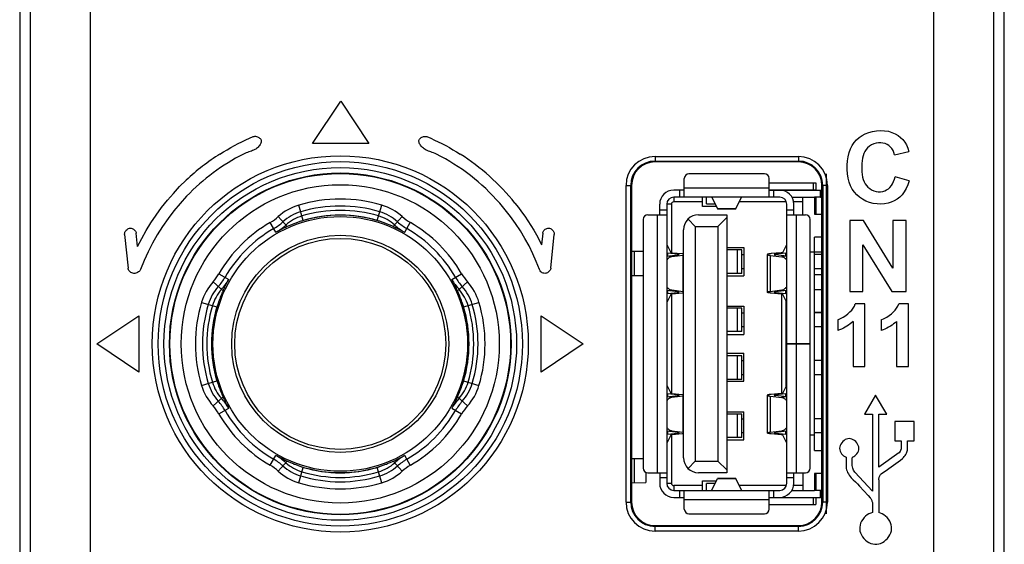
# Model space of a CAD drawing. Header units: millimetres. Extents: x 4414 to 5520, y -269 to 495.
# Tile 14 of 53: x 4628 to 4670, y -38 to -16. Entities that reach past the tile are written whole.
import ezdxf

# ---------------------------------------------------------------- set-up
doc = ezdxf.new("R2010")
doc.units = ezdxf.units.MM
doc.header["$LTSCALE"] = 23.1
doc.layers.get('0').update_dxf_attribs({"linetype": 'CONTINUOUS'})

msp = doc.modelspace()

# ---------------------------------------------------------------- linework, layer by layer
at = {"color": 0, "linetype": 'Continuous'}
for p, q in [((4628.346, 12.961), (4628.346, -155.439)), ((4670.346, -155.439), (4670.346, 12.961)), ((4628.791, -13.686), (4628.791, -154.993)), ((4631.357, -13.752), (4631.357, -154.942)), ((4667.335, -154.948), (4667.335, -13.752)), ((4669.901, -154.993), (4669.901, -13.686)), ((4640.841, -21.145), (4642.041, -19.345)), ((4642.041, -19.345), (4643.241, -21.145)), ((4643.241, -21.145), (4640.841, -21.145)), ((4655.446, -21.697), (4655.446, -21.932)), ((4655.446, -21.697), (4661.566, -21.697)), ((4661.566, -21.697), (4661.566, -21.932)), ((4665.667, -21.624), (4666.273, -21.481)), ((4655.446, -21.897), (4661.566, -21.897)), ((4661.566, -21.932), (4655.446, -21.932)), ((4656.696, -23.432), (4656.696, -22.632)), ((4660.116, -22.432), (4656.896, -22.432)), ((4660.316, -23.432), (4660.316, -22.632)), ((4662.746, -22.432), (4662.746, -36.932)), ((4666.281, -22.742), (4665.689, -22.56)), ((4654.211, -36.432), (4654.211, -22.932)), ((4654.211, -22.932), (4654.446, -22.932)), ((4654.411, -36.432), (4654.411, -22.932)), ((4654.446, -22.932), (4654.446, -36.432)), ((4656.696, -23.032), (4660.316, -23.032)), ((4660.316, -22.822), (4662.3, -22.822)), ((4662.2, -23.122), (4662.2, -22.822)), ((4662.3, -22.822), (4662.3, -23.122)), ((4662.566, -36.432), (4662.566, -22.932)), ((4662.801, -22.932), (4662.566, -22.932)), ((4662.601, -22.932), (4662.601, -36.432)), ((4662.801, -22.932), (4662.801, -36.432)), ((4656.696, -23.132), (4656.246, -23.132)), ((4656.246, -23.432), (4656.246, -23.632)), ((4660.766, -23.432), (4656.246, -23.432)), ((4656.496, -23.132), (4656.496, -23.432)), ((4657.466, -23.832), (4657.466, -23.432)), ((4657.646, -23.722), (4657.646, -23.432)), ((4657.871, -23.432), (4657.871, -23.44)), ((4657.871, -23.44), (4658.116, -23.932)), ((4658.897, -23.932), (4659.141, -23.44)), ((4659.141, -23.44), (4659.141, -23.432)), ((4660.316, -23.122), (4662.3, -23.122)), ((4660.316, -23.132), (4662.506, -23.132)), ((4660.516, -23.432), (4660.516, -23.132)), ((4660.796, -23.132), (4660.796, -23.122)), ((4661.286, -23.432), (4662.246, -23.432)), ((4661.596, -23.122), (4661.596, -23.132)), ((4661.746, -24.182), (4661.746, -23.432)), ((4662.246, -23.432), (4662.246, -24.152)), ((4662.506, -23.432), (4662.246, -23.432)), ((4662.3, -23.432), (4662.3, -24.152)), ((4662.506, -23.432), (4662.506, -23.132)), ((4640.445, -24.427), (4640.249, -23.772)), ((4643.597, -24.427), (4643.793, -23.772)), ((4655.646, -24.182), (4655.646, -23.732)), ((4655.946, -23.732), (4655.946, -35.632)), ((4656.146, -23.732), (4655.946, -23.732)), ((4656.146, -23.732), (4656.146, -25.796)), ((4657.466, -23.632), (4656.246, -23.632)), ((4658.066, -23.832), (4657.466, -23.832)), ((4657.646, -23.722), (4658.011, -23.722)), ((4658.116, -23.932), (4658.897, -23.932)), ((4658.892, -23.937), (4658.121, -23.937)), ((4661.049, -23.632), (4659.046, -23.632)), ((4661.066, -29.682), (4661.066, -23.732)), ((4661.746, -23.632), (4661.357, -23.632)), ((4661.366, -24.182), (4661.366, -23.732)), ((4639.76, -24.687), (4639.377, -24.263)), ((4644.282, -24.687), (4644.665, -24.263)), ((4655.146, -24.182), (4655.946, -24.182)), ((4655.546, -35.182), (4655.546, -24.182)), ((4655.946, -23.982), (4655.646, -23.982)), ((4657.306, -24.182), (4658.506, -24.182)), ((4658.506, -24.302), (4658.126, -24.682)), ((4658.506, -24.182), (4658.506, -35.182)), ((4661.366, -23.982), (4661.066, -23.982)), ((4661.066, -24.182), (4661.866, -24.182)), ((4661.466, -24.182), (4661.466, -29.682)), ((4662.246, -24.152), (4662.566, -24.152)), ((4639.275, -24.932), (4639.033, -24.513)), ((4644.768, -24.932), (4645.009, -24.513)), ((4654.946, -24.382), (4654.946, -34.982)), ((4657.166, -24.682), (4656.854, -24.369)), ((4657.166, -24.682), (4657.166, -34.682)), ((4657.166, -24.682), (4658.126, -24.682)), ((4658.126, -24.682), (4658.126, -34.682)), ((4662.066, -29.682), (4662.066, -24.382)), ((4663.75, -24.43), (4663.75, -27.461)), ((4664.344, -24.43), (4663.75, -24.43)), ((4665.591, -26.461), (4664.344, -24.43)), ((4665.591, -24.43), (4665.591, -26.461)), ((4666.158, -24.43), (4665.591, -24.43)), ((4666.158, -27.461), (4666.158, -24.43)), ((4632.821, -25.026), (4632.97, -26.461)), ((4633.376, -25.541), (4633.317, -24.975)), ((4650.655, -24.975), (4650.605, -25.46)), ((4651.003, -26.461), (4651.151, -25.026)), ((4656.666, -34.542), (4656.666, -24.822)), ((4662.246, -34.232), (4662.246, -25.132)), ((4662.566, -25.132), (4662.246, -25.132)), ((4655.948, -25.448), (4655.96, -25.474)), ((4655.96, -25.474), (4656.115, -25.786)), ((4658.506, -25.582), (4659.236, -25.582)), ((4659.236, -25.582), (4659.236, -26.782)), ((4660.897, -25.786), (4661.053, -25.474)), ((4661.053, -25.474), (4661.064, -25.448)), ((4664.317, -27.461), (4664.317, -25.469)), ((4664.317, -25.469), (4665.545, -27.461)), ((4654.446, -25.739), (4654.946, -25.74)), ((4654.553, -25.739), (4654.553, -26.773)), ((4655.946, -25.82), (4655.98, -25.823)), ((4655.946, -25.95), (4656.425, -25.894)), ((4656.158, -25.972), (4655.946, -25.952)), ((4655.98, -25.823), (4655.98, -25.946)), ((4656.41, -25.864), (4655.98, -25.823)), ((4656.648, -25.915), (4656.158, -25.972)), ((4656.181, -25.8), (4656.611, -25.841)), ((4656.41, -25.864), (4656.41, -25.894)), ((4656.666, -25.913), (4656.648, -25.915)), ((4656.648, -27.449), (4656.648, -25.915)), ((4659.149, -25.682), (4658.506, -25.682)), ((4658.968, -26.682), (4658.968, -25.682)), ((4659.149, -26.682), (4659.149, -25.682)), ((4659.149, -25.882), (4659.236, -25.882)), ((4660.236, -25.88), (4660.236, -27.484)), ((4660.365, -25.915), (4660.365, -27.449)), ((4660.365, -25.915), (4660.855, -25.972)), ((4660.832, -25.8), (4660.402, -25.841)), ((4661.066, -25.95), (4660.587, -25.894)), ((4661.032, -25.823), (4660.602, -25.864)), ((4660.602, -25.894), (4660.602, -25.864)), ((4661.066, -25.952), (4660.855, -25.972)), ((4661.066, -25.82), (4661.032, -25.823)), ((4661.032, -25.946), (4661.032, -25.823)), ((4662.246, -25.782), (4662.066, -25.782)), ((4662.246, -25.766), (4662.566, -25.767)), ((4662.566, -25.882), (4662.246, -25.882)), ((4636.845, -26.701), (4637.264, -26.942)), ((4646.778, -26.942), (4647.197, -26.701)), ((4654.446, -26.774), (4654.946, -26.772)), ((4659.149, -26.682), (4658.506, -26.682)), ((4658.506, -26.782), (4659.236, -26.782)), ((4659.236, -26.482), (4659.149, -26.482)), ((4662.566, -26.482), (4662.246, -26.482)), ((4662.566, -26.746), (4662.246, -26.747)), ((4636.595, -27.045), (4637.02, -27.428)), ((4647.023, -27.428), (4647.447, -27.045)), ((4655.946, -27.411), (4656.158, -27.391)), ((4656.425, -27.47), (4655.946, -27.414)), ((4655.946, -27.544), (4655.98, -27.54)), ((4656.115, -27.578), (4655.96, -27.889)), ((4655.98, -27.418), (4655.98, -27.54)), ((4655.98, -27.54), (4656.41, -27.499)), ((4656.146, -27.568), (4656.146, -31.796)), ((4656.158, -27.391), (4656.648, -27.449)), ((4656.611, -27.523), (4656.181, -27.563)), ((4656.41, -27.47), (4656.41, -27.499)), ((4656.648, -27.449), (4656.666, -27.451)), ((4660.365, -27.449), (4660.855, -27.391)), ((4660.832, -27.563), (4660.402, -27.523)), ((4661.066, -27.414), (4660.587, -27.47)), ((4660.602, -27.499), (4660.602, -27.47)), ((4660.602, -27.499), (4661.032, -27.54)), ((4660.846, -27.563), (4660.846, -31.8)), ((4660.855, -27.391), (4661.066, -27.411)), ((4661.053, -27.889), (4660.897, -27.578)), ((4661.032, -27.54), (4661.032, -27.418)), ((4661.032, -27.54), (4661.066, -27.544)), ((4662.246, -27.368), (4662.566, -27.37)), ((4663.75, -27.461), (4664.317, -27.461)), ((4665.545, -27.461), (4666.158, -27.461)), ((4636.104, -27.917), (4636.759, -28.113)), ((4647.283, -28.113), (4647.938, -27.917)), ((4655.96, -27.889), (4655.948, -27.915)), ((4658.506, -28.082), (4659.236, -28.082)), ((4659.236, -28.082), (4659.236, -29.282)), ((4661.046, -31.487), (4661.046, -27.876)), ((4661.064, -27.915), (4661.053, -27.889)), ((4664.403, -27.986), (4663.991, -27.986)), ((4664.403, -30.653), (4664.403, -27.986)), ((4666.254, -27.986), (4665.842, -27.986)), ((4666.254, -30.653), (4666.254, -27.986)), ((4631.635, -29.689), (4633.435, -28.489)), ((4633.435, -28.489), (4633.435, -30.889)), ((4650.585, -30.889), (4650.585, -28.489)), ((4650.585, -28.489), (4652.385, -29.689)), ((4659.149, -28.162), (4658.506, -28.162)), ((4658.968, -29.162), (4658.968, -28.162)), ((4659.149, -29.162), (4659.149, -28.162)), ((4659.149, -28.362), (4659.236, -28.362)), ((4662.566, -28.348), (4662.246, -28.349)), ((4662.566, -28.362), (4662.246, -28.362)), ((4659.236, -28.962), (4659.149, -28.962)), ((4662.566, -28.962), (4662.246, -28.962)), ((4663.24, -28.656), (4663.24, -29.119)), ((4663.895, -28.733), (4663.895, -30.653)), ((4665.091, -28.656), (4665.091, -29.119)), ((4665.747, -28.733), (4665.747, -30.653)), ((4659.149, -29.162), (4658.506, -29.162)), ((4658.506, -29.282), (4659.236, -29.282)), ((4633.435, -30.889), (4631.635, -29.689)), ((4652.385, -29.689), (4650.585, -30.889)), ((4662.066, -29.682), (4661.066, -29.682)), ((4661.066, -35.632), (4661.066, -29.683)), ((4661.066, -29.692), (4662.066, -29.692)), ((4661.366, -29.692), (4661.366, -29.683)), ((4661.396, -29.692), (4661.396, -29.682)), ((4661.466, -29.692), (4661.466, -35.182)), ((4662.066, -34.982), (4662.066, -29.692)), ((4658.506, -30.082), (4659.236, -30.082)), ((4659.149, -30.202), (4658.506, -30.202)), ((4658.968, -31.202), (4658.968, -30.202)), ((4659.149, -31.202), (4659.149, -30.202)), ((4659.236, -31.282), (4659.236, -30.082)), ((4659.149, -30.402), (4659.236, -30.402)), ((4662.566, -30.402), (4662.246, -30.402)), ((4663.895, -30.653), (4664.403, -30.653)), ((4665.747, -30.653), (4666.254, -30.653)), ((4659.236, -31.002), (4659.149, -31.002)), ((4662.566, -31.002), (4662.246, -31.002)), ((4636.104, -31.461), (4636.759, -31.265)), ((4647.283, -31.265), (4647.938, -31.461)), ((4655.948, -31.448), (4655.96, -31.474)), ((4655.96, -31.474), (4656.115, -31.786)), ((4659.149, -31.202), (4658.506, -31.202)), ((4658.506, -31.282), (4659.236, -31.282)), ((4660.897, -31.786), (4661.053, -31.474)), ((4661.053, -31.474), (4661.064, -31.448)), ((4655.98, -31.823), (4655.946, -31.82)), ((4655.946, -31.95), (4656.425, -31.894)), ((4655.98, -31.823), (4655.98, -31.946)), ((4656.41, -31.864), (4655.98, -31.823)), ((4656.648, -31.915), (4656.158, -31.972)), ((4656.181, -31.8), (4656.611, -31.841)), ((4656.41, -31.864), (4656.41, -31.894)), ((4656.666, -31.913), (4656.648, -31.915)), ((4656.648, -33.449), (4656.648, -31.915)), ((4660.236, -31.88), (4660.236, -33.484)), ((4660.365, -31.915), (4660.365, -33.449)), ((4660.365, -31.915), (4660.855, -31.972)), ((4660.832, -31.8), (4660.402, -31.841)), ((4661.066, -31.95), (4660.587, -31.894)), ((4661.032, -31.823), (4660.602, -31.864)), ((4660.602, -31.894), (4660.602, -31.864)), ((4661.066, -31.82), (4661.032, -31.823)), ((4661.032, -31.946), (4661.032, -31.823)), ((4664.858, -31.872), (4664.386, -32.69)), ((4665.33, -32.69), (4664.858, -31.872)), ((4636.595, -32.333), (4637.02, -31.95)), ((4647.023, -31.95), (4647.447, -32.333)), ((4656.158, -31.972), (4655.946, -31.952)), ((4661.066, -31.952), (4660.855, -31.972)), ((4636.845, -32.677), (4637.264, -32.435)), ((4646.778, -32.435), (4647.197, -32.677)), ((4658.506, -32.582), (4659.236, -32.582)), ((4659.149, -32.682), (4658.506, -32.682)), ((4658.968, -33.682), (4658.968, -32.682)), ((4659.149, -33.682), (4659.149, -32.682)), ((4659.236, -33.782), (4659.236, -32.582)), ((4664.386, -32.69), (4664.723, -32.69)), ((4664.723, -32.69), (4664.723, -35.969)), ((4664.993, -34.947), (4664.993, -32.69)), ((4664.993, -32.69), (4665.33, -32.69)), ((4659.149, -32.882), (4659.236, -32.882)), ((4662.566, -32.882), (4662.246, -32.882)), ((4665.676, -33.003), (4665.676, -33.821)), ((4666.494, -33.003), (4665.676, -33.003)), ((4666.494, -33.821), (4666.494, -33.003)), ((4655.946, -33.411), (4656.158, -33.391)), ((4656.425, -33.47), (4655.946, -33.414)), ((4655.946, -33.544), (4655.98, -33.54)), ((4656.115, -33.578), (4655.96, -33.889)), ((4655.98, -33.418), (4655.98, -33.54)), ((4655.98, -33.54), (4656.41, -33.499)), ((4656.146, -33.568), (4656.146, -35.632)), ((4656.158, -33.391), (4656.648, -33.449)), ((4656.611, -33.523), (4656.181, -33.563)), ((4656.41, -33.47), (4656.41, -33.499)), ((4656.648, -33.449), (4656.666, -33.451)), ((4659.236, -33.482), (4659.149, -33.482)), ((4660.365, -33.449), (4660.855, -33.391)), ((4660.832, -33.563), (4660.402, -33.523)), ((4661.066, -33.414), (4660.587, -33.47)), ((4660.602, -33.499), (4660.602, -33.47)), ((4660.602, -33.499), (4661.032, -33.54)), ((4660.855, -33.391), (4661.066, -33.411)), ((4661.053, -33.889), (4660.897, -33.578)), ((4661.032, -33.54), (4661.032, -33.418)), ((4661.032, -33.54), (4661.066, -33.544)), ((4662.246, -33.582), (4662.066, -33.582)), ((4662.566, -33.482), (4662.246, -33.482)), ((4655.96, -33.889), (4655.948, -33.915)), ((4659.149, -33.682), (4658.506, -33.682)), ((4658.506, -33.782), (4659.236, -33.782)), ((4661.064, -33.915), (4661.053, -33.889)), ((4665.676, -33.821), (4665.95, -33.821)), ((4665.95, -33.821), (4665.949, -34.18)), ((4666.22, -34.172), (4666.22, -33.821)), ((4666.22, -33.821), (4666.494, -33.821)), ((4662.246, -34.232), (4662.566, -34.232)), ((4665.853, -34.333), (4664.993, -34.947)), ((4639.033, -34.865), (4639.275, -34.446)), ((4639.377, -35.115), (4639.76, -34.69)), ((4644.665, -35.115), (4644.282, -34.69)), ((4645.009, -34.865), (4644.768, -34.446)), ((4654.446, -34.571), (4654.946, -34.573)), ((4654.553, -34.572), (4654.553, -35.606)), ((4656.854, -34.994), (4657.166, -34.682)), ((4657.166, -34.682), (4658.126, -34.682)), ((4658.506, -35.062), (4658.126, -34.682)), ((4663.596, -34.519), (4663.596, -34.894)), ((4640.249, -35.606), (4640.445, -34.951)), ((4643.793, -35.606), (4643.597, -34.951)), ((4655.051, -35.182), (4655.051, -35.604)), ((4655.146, -35.182), (4655.946, -35.182)), ((4655.646, -35.182), (4655.646, -35.632)), ((4658.506, -35.182), (4657.306, -35.182)), ((4661.066, -35.182), (4661.866, -35.182)), ((4661.366, -35.632), (4661.366, -35.182)), ((4661.746, -35.182), (4661.746, -35.932)), ((4662.246, -35.212), (4662.246, -35.932)), ((4662.566, -35.212), (4662.246, -35.212)), ((4662.3, -35.212), (4662.3, -35.932)), ((4664.723, -35.969), (4663.963, -35.155)), ((4654.446, -35.606), (4655.051, -35.604)), ((4655.646, -35.382), (4655.946, -35.382)), ((4655.946, -35.632), (4656.146, -35.632)), ((4657.466, -35.932), (4657.466, -35.532)), ((4657.466, -35.532), (4658.066, -35.532)), ((4657.646, -35.932), (4657.646, -35.642)), ((4658.011, -35.642), (4657.646, -35.642)), ((4657.871, -35.924), (4658.116, -35.432)), ((4658.897, -35.432), (4658.116, -35.432)), ((4658.121, -35.427), (4658.892, -35.427)), ((4659.141, -35.924), (4658.897, -35.432)), ((4661.066, -35.382), (4661.366, -35.382)), ((4664.993, -35.485), (4664.993, -36.88)), ((4656.246, -35.732), (4656.246, -35.932)), ((4657.466, -35.732), (4656.246, -35.732)), ((4656.246, -35.932), (4660.766, -35.932)), ((4656.496, -35.932), (4656.496, -36.232)), ((4656.696, -36.732), (4656.696, -35.932)), ((4657.871, -35.924), (4657.871, -35.932)), ((4661.049, -35.732), (4659.046, -35.732)), ((4659.141, -35.932), (4659.141, -35.924)), ((4660.316, -36.732), (4660.316, -35.932)), ((4660.516, -36.232), (4660.516, -35.932)), ((4661.286, -35.932), (4662.246, -35.932)), ((4661.746, -35.732), (4661.357, -35.732)), ((4662.506, -35.932), (4662.246, -35.932)), ((4662.506, -36.232), (4662.506, -35.932)), ((4664.174, -35.752), (4664.351, -35.95)), ((4654.211, -36.432), (4654.446, -36.432)), ((4656.246, -36.232), (4656.696, -36.232)), ((4660.316, -36.332), (4656.696, -36.332)), ((4660.316, -36.232), (4662.506, -36.232)), ((4660.316, -36.242), (4662.3, -36.242)), ((4660.796, -36.242), (4660.796, -36.232)), ((4661.596, -36.232), (4661.596, -36.242)), ((4662.208, -36.542), (4662.208, -36.242)), ((4662.3, -36.232), (4662.3, -36.542)), ((4662.801, -36.432), (4662.566, -36.432)), ((4664.723, -36.508), (4664.723, -36.88)), ((4656.896, -36.932), (4660.116, -36.932)), ((4660.316, -36.542), (4662.3, -36.542)), ((4655.446, -37.667), (4655.446, -37.432)), ((4655.446, -37.432), (4661.566, -37.432)), ((4661.566, -37.467), (4655.446, -37.467)), ((4661.566, -37.667), (4655.446, -37.667)), ((4661.566, -37.667), (4661.566, -37.432))]:
    msp.add_line(p, q, dxfattribs=at)
for points in [[(4636.887, -21.595), (4637.039, -21.5), (4637.193, -21.409), (4637.349, -21.32), (4637.506, -21.234), (4637.665, -21.151), (4637.825, -21.071), (4637.986, -20.995), (4638.148, -20.921), (4638.312, -20.851)], [(4638.312, -20.851), (4638.344, -20.842), (4638.377, -20.838), (4638.411, -20.839), (4638.447, -20.845), (4638.485, -20.857), (4638.519, -20.872), (4638.552, -20.891), (4638.582, -20.913), (4638.608, -20.938), (4638.627, -20.965), (4638.641, -20.994), (4638.649, -21.025), (4638.65, -21.058), (4638.645, -21.092), (4638.635, -21.126), (4638.621, -21.161), (4638.601, -21.195), (4638.578, -21.229), (4638.551, -21.263), (4638.52, -21.296), (4638.487, -21.327), (4638.451, -21.355), (4638.413, -21.382), (4638.371, -21.407), (4638.326, -21.429), (4638.279, -21.45), (4638.229, -21.47), (4638.177, -21.488), (4638.123, -21.506), (4638.068, -21.524), (4638.011, -21.546), (4637.953, -21.57), (4637.893, -21.595)], [(4646.126, -21.595), (4646.064, -21.569), (4646.004, -21.545), (4645.946, -21.523), (4645.89, -21.503), (4645.835, -21.486), (4645.783, -21.467), (4645.733, -21.447), (4645.686, -21.425), (4645.642, -21.402), (4645.601, -21.377), (4645.564, -21.35), (4645.53, -21.321), (4645.498, -21.29), (4645.469, -21.257), (4645.444, -21.224), (4645.422, -21.191), (4645.404, -21.157), (4645.39, -21.123), (4645.382, -21.09), (4645.378, -21.056), (4645.379, -21.025), (4645.388, -20.995), (4645.402, -20.967), (4645.421, -20.94), (4645.445, -20.916), (4645.475, -20.894), (4645.507, -20.876), (4645.541, -20.861), (4645.578, -20.849), (4645.615, -20.842), (4645.65, -20.841), (4645.684, -20.845), (4645.717, -20.854)], [(4645.717, -20.854), (4645.88, -20.924), (4646.041, -20.997), (4646.201, -21.074), (4646.36, -21.153), (4646.518, -21.236), (4646.674, -21.321), (4646.829, -21.409), (4646.982, -21.501), (4647.133, -21.595)], [(4663.732, -21.536), (4663.79, -21.378), (4663.862, -21.237), (4663.947, -21.11), (4664.044, -20.996), (4664.154, -20.897), (4664.277, -20.811), (4664.413, -20.738), (4664.564, -20.678), (4664.728, -20.631), (4664.895, -20.602), (4665.066, -20.593), (4665.239, -20.602), (4665.401, -20.627), (4665.551, -20.67), (4665.69, -20.728), (4665.815, -20.8), (4665.923, -20.885), (4666.017, -20.982), (4666.099, -21.091), (4666.169, -21.209), (4666.227, -21.339), (4666.273, -21.481)], [(4665.667, -21.624), (4665.638, -21.529), (4665.599, -21.443), (4665.55, -21.366), (4665.49, -21.297), (4665.421, -21.237), (4665.345, -21.189), (4665.262, -21.153), (4665.171, -21.129), (4665.077, -21.117), (4664.978, -21.12), (4664.874, -21.136), (4664.775, -21.164), (4664.681, -21.206), (4664.591, -21.261), (4664.512, -21.326), (4664.448, -21.399), (4664.396, -21.481), (4664.354, -21.57), (4664.322, -21.668), (4664.299, -21.773), (4664.284, -21.882), (4664.273, -21.998), (4664.269, -22.118), (4664.271, -22.237), (4664.275, -22.356), (4664.285, -22.473), (4664.303, -22.583), (4664.33, -22.685)], [(4666.281, -22.742), (4666.224, -22.913), (4666.156, -23.068), (4666.077, -23.206), (4665.986, -23.329), (4665.884, -23.436), (4665.773, -23.525), (4665.654, -23.597), (4665.526, -23.652), (4665.389, -23.691), (4665.24, -23.717), (4665.082, -23.729), (4664.922, -23.723), (4664.758, -23.698), (4664.593, -23.656), (4664.438, -23.598), (4664.297, -23.526), (4664.166, -23.439), (4664.05, -23.338), (4663.949, -23.223), (4663.862, -23.093), (4663.79, -22.951), (4663.731, -22.794), (4663.686, -22.623), (4663.656, -22.446), (4663.641, -22.261), (4663.641, -22.07), (4663.656, -21.885), (4663.686, -21.708), (4663.732, -21.536)], [(4664.33, -22.685), (4664.364, -22.78), (4664.409, -22.866), (4664.464, -22.943), (4664.529, -23.012), (4664.603, -23.07), (4664.687, -23.12), (4664.779, -23.161), (4664.873, -23.188), (4664.968, -23.201), (4665.065, -23.2), (4665.158, -23.188), (4665.244, -23.163), (4665.326, -23.126), (4665.4, -23.077), (4665.468, -23.016), (4665.528, -22.943), (4665.581, -22.86), (4665.625, -22.77), (4665.661, -22.669), (4665.689, -22.56)], [(4633.376, -25.541), (4633.551, -25.194), (4633.741, -24.854), (4633.945, -24.522), (4634.165, -24.196), (4634.398, -23.876), (4634.644, -23.568), (4634.901, -23.271), (4635.17, -22.984), (4635.452, -22.709)], [(4635.465, -23.396), (4635.188, -23.698), (4634.925, -24.013), (4634.675, -24.34), (4634.438, -24.682), (4634.214, -25.037), (4634.008, -25.399), (4633.822, -25.764), (4633.653, -26.135), (4633.503, -26.512)], [(4650.517, -26.512), (4650.384, -26.175), (4650.236, -25.843), (4650.073, -25.515), (4649.896, -25.19), (4649.704, -24.869), (4649.5, -24.558), (4649.285, -24.258), (4649.06, -23.968), (4648.822, -23.687)], [(4649.474, -23.687), (4649.618, -23.871), (4649.758, -24.058), (4649.893, -24.248), (4650.024, -24.443), (4650.15, -24.642), (4650.272, -24.843), (4650.388, -25.046), (4650.499, -25.252), (4650.605, -25.46)], [(4658.116, -23.932), (4658.116, -23.933), (4658.117, -23.934), (4658.117, -23.934), (4658.118, -23.935), (4658.118, -23.936), (4658.119, -23.936), (4658.119, -23.936), (4658.12, -23.937), (4658.121, -23.937)], [(4658.892, -23.937), (4658.892, -23.937), (4658.893, -23.936), (4658.893, -23.936), (4658.894, -23.936), (4658.894, -23.935), (4658.895, -23.934), (4658.895, -23.934), (4658.896, -23.933), (4658.897, -23.932)], [(4632.821, -25.026), (4632.821, -24.994), (4632.825, -24.962), (4632.835, -24.93), (4632.851, -24.897), (4632.871, -24.864), (4632.895, -24.834), (4632.924, -24.807), (4632.955, -24.784), (4632.99, -24.767), (4633.027, -24.757), (4633.066, -24.753), (4633.104, -24.756), (4633.14, -24.767), (4633.175, -24.783), (4633.207, -24.803), (4633.236, -24.827), (4633.262, -24.855), (4633.283, -24.884), (4633.299, -24.913), (4633.31, -24.943), (4633.317, -24.975)], [(4639.76, -24.687), (4639.709, -24.71), (4639.658, -24.734), (4639.605, -24.759), (4639.552, -24.785), (4639.498, -24.812), (4639.444, -24.84), (4639.388, -24.869), (4639.332, -24.9), (4639.275, -24.932)], [(4640.301, -24.477), (4640.265, -24.489), (4640.229, -24.502), (4640.192, -24.515), (4640.156, -24.528), (4640.119, -24.541), (4640.082, -24.555), (4640.045, -24.569), (4640.009, -24.583), (4639.972, -24.598), (4639.935, -24.613), (4639.898, -24.628), (4639.863, -24.643), (4639.828, -24.658), (4639.793, -24.673), (4639.76, -24.687)], [(4644.282, -24.687), (4644.249, -24.673), (4644.214, -24.658), (4644.18, -24.643), (4644.144, -24.628), (4644.107, -24.613), (4644.07, -24.598), (4644.034, -24.583), (4643.997, -24.569), (4643.96, -24.555), (4643.923, -24.541), (4643.887, -24.528), (4643.85, -24.515), (4643.814, -24.502), (4643.777, -24.489), (4643.741, -24.477)], [(4644.282, -24.687), (4644.333, -24.71), (4644.385, -24.734), (4644.437, -24.759), (4644.49, -24.785), (4644.544, -24.812), (4644.599, -24.84), (4644.654, -24.869), (4644.71, -24.9), (4644.768, -24.932)], [(4650.655, -24.975), (4650.662, -24.944), (4650.673, -24.914), (4650.689, -24.885), (4650.711, -24.855), (4650.737, -24.827), (4650.767, -24.802), (4650.8, -24.782), (4650.836, -24.765), (4650.873, -24.755), (4650.911, -24.753), (4650.951, -24.758), (4650.988, -24.769), (4651.021, -24.786), (4651.051, -24.809), (4651.078, -24.835), (4651.102, -24.864), (4651.122, -24.897), (4651.137, -24.929), (4651.147, -24.961), (4651.151, -24.994), (4651.151, -25.026)], [(4656.158, -25.972), (4656.13, -25.977), (4656.104, -25.985), (4656.077, -25.997), (4656.051, -26.012), (4656.026, -26.03), (4656.002, -26.051), (4655.98, -26.074), (4655.959, -26.1), (4655.946, -26.119)], [(4656.115, -25.786), (4656.116, -25.787), (4656.12, -25.789), (4656.124, -25.791), (4656.13, -25.793), (4656.138, -25.794), (4656.147, -25.796), (4656.157, -25.797), (4656.168, -25.799), (4656.181, -25.8)], [(4656.476, -25.88), (4656.475, -25.878), (4656.472, -25.876), (4656.467, -25.874), (4656.46, -25.871), (4656.45, -25.869), (4656.439, -25.868), (4656.425, -25.866), (4656.41, -25.864)], [(4656.425, -25.894), (4656.438, -25.892), (4656.449, -25.89), (4656.458, -25.888), (4656.466, -25.886), (4656.471, -25.884), (4656.475, -25.882), (4656.476, -25.88)], [(4656.611, -25.841), (4656.64, -25.844), (4656.666, -25.847)], [(4660.402, -25.841), (4660.371, -25.844), (4660.343, -25.847), (4660.318, -25.851), (4660.296, -25.855), (4660.276, -25.859), (4660.261, -25.863), (4660.249, -25.868), (4660.241, -25.872), (4660.237, -25.876), (4660.236, -25.88)], [(4660.236, -25.88), (4660.236, -25.881), (4660.239, -25.885), (4660.245, -25.89), (4660.256, -25.894), (4660.271, -25.899), (4660.289, -25.903), (4660.311, -25.907), (4660.336, -25.911), (4660.365, -25.915)], [(4660.602, -25.864), (4660.588, -25.866), (4660.575, -25.867), (4660.564, -25.869), (4660.555, -25.871), (4660.547, -25.873), (4660.541, -25.875), (4660.537, -25.877), (4660.536, -25.88)], [(4660.536, -25.88), (4660.537, -25.882), (4660.54, -25.884), (4660.546, -25.886), (4660.553, -25.888), (4660.563, -25.89), (4660.574, -25.892), (4660.587, -25.894)], [(4660.832, -25.8), (4660.844, -25.799), (4660.855, -25.797), (4660.865, -25.796), (4660.874, -25.794), (4660.882, -25.793), (4660.888, -25.791), (4660.893, -25.789), (4660.896, -25.787), (4660.897, -25.786)], [(4660.855, -25.972), (4660.88, -25.976), (4660.906, -25.984), (4660.932, -25.995), (4660.958, -26.01), (4660.984, -26.028), (4661.008, -26.049), (4661.031, -26.073), (4661.052, -26.099), (4661.066, -26.119)], [(4633.503, -26.512), (4633.487, -26.542), (4633.466, -26.57), (4633.441, -26.596), (4633.411, -26.619), (4633.375, -26.64), (4633.338, -26.657), (4633.298, -26.671), (4633.256, -26.681), (4633.214, -26.683), (4633.173, -26.675), (4633.131, -26.659), (4633.094, -26.639), (4633.061, -26.615), (4633.032, -26.586), (4633.008, -26.556), (4632.99, -26.526), (4632.977, -26.494), (4632.97, -26.461)], [(4651.003, -26.461), (4650.996, -26.492), (4650.985, -26.522), (4650.969, -26.551), (4650.947, -26.58), (4650.92, -26.608), (4650.89, -26.633), (4650.857, -26.653), (4650.821, -26.669), (4650.784, -26.679), (4650.747, -26.683), (4650.71, -26.68), (4650.674, -26.672), (4650.64, -26.656), (4650.607, -26.635), (4650.578, -26.61), (4650.554, -26.581), (4650.534, -26.549), (4650.517, -26.512)], [(4637.02, -27.428), (4637.043, -27.377), (4637.066, -27.325), (4637.091, -27.273), (4637.117, -27.22), (4637.144, -27.166), (4637.172, -27.111), (4637.202, -27.056), (4637.232, -26.999), (4637.264, -26.942)], [(4647.023, -27.428), (4647, -27.377), (4646.976, -27.325), (4646.951, -27.273), (4646.925, -27.22), (4646.898, -27.166), (4646.87, -27.111), (4646.841, -27.056), (4646.81, -26.999), (4646.778, -26.942)], [(4655.946, -27.244), (4655.955, -27.258), (4655.975, -27.284), (4655.998, -27.308), (4656.022, -27.33), (4656.048, -27.349), (4656.074, -27.365), (4656.101, -27.378), (4656.129, -27.386), (4656.158, -27.391)], [(4660.855, -27.391), (4660.882, -27.387), (4660.909, -27.378), (4660.935, -27.367), (4660.961, -27.352), (4660.986, -27.333), (4661.01, -27.312), (4661.032, -27.289), (4661.053, -27.264), (4661.066, -27.244)], [(4637.02, -27.428), (4636.997, -27.479), (4636.974, -27.533), (4636.951, -27.588), (4636.928, -27.646), (4636.904, -27.705), (4636.88, -27.768), (4636.857, -27.832), (4636.833, -27.899), (4636.81, -27.969)], [(4647.233, -27.969), (4647.209, -27.899), (4647.185, -27.832), (4647.162, -27.768), (4647.138, -27.706), (4647.115, -27.646), (4647.091, -27.588), (4647.068, -27.533), (4647.045, -27.479), (4647.023, -27.428)], [(4656.181, -27.563), (4656.168, -27.565), (4656.157, -27.566), (4656.147, -27.568), (4656.138, -27.569), (4656.13, -27.571), (4656.124, -27.573), (4656.12, -27.574), (4656.116, -27.576), (4656.115, -27.578)], [(4656.41, -27.499), (4656.424, -27.498), (4656.437, -27.496), (4656.448, -27.495), (4656.457, -27.493), (4656.465, -27.49), (4656.471, -27.488), (4656.475, -27.486), (4656.476, -27.484)], [(4656.476, -27.484), (4656.475, -27.482), (4656.472, -27.48), (4656.466, -27.477), (4656.459, -27.475), (4656.449, -27.473), (4656.438, -27.471), (4656.425, -27.47)], [(4656.666, -27.517), (4656.641, -27.52), (4656.611, -27.523)], [(4660.236, -27.484), (4660.236, -27.482), (4660.239, -27.478), (4660.246, -27.473), (4660.258, -27.469), (4660.273, -27.464), (4660.291, -27.46), (4660.313, -27.456), (4660.337, -27.452), (4660.365, -27.449)], [(4660.402, -27.523), (4660.372, -27.52), (4660.345, -27.517), (4660.321, -27.513), (4660.298, -27.509), (4660.278, -27.505), (4660.262, -27.5), (4660.25, -27.496), (4660.242, -27.492), (4660.237, -27.487), (4660.236, -27.484)], [(4660.587, -27.47), (4660.575, -27.471), (4660.564, -27.473), (4660.555, -27.475), (4660.547, -27.477), (4660.541, -27.479), (4660.537, -27.481), (4660.536, -27.484)], [(4660.536, -27.484), (4660.537, -27.486), (4660.54, -27.488), (4660.546, -27.49), (4660.553, -27.492), (4660.563, -27.494), (4660.574, -27.496), (4660.587, -27.498), (4660.602, -27.499)], [(4660.897, -27.578), (4660.896, -27.576), (4660.893, -27.574), (4660.888, -27.573), (4660.882, -27.571), (4660.874, -27.569), (4660.865, -27.568), (4660.855, -27.566), (4660.844, -27.565), (4660.832, -27.563)], [(4663.24, -28.656), (4663.363, -28.603), (4663.477, -28.544), (4663.582, -28.479), (4663.677, -28.407), (4663.762, -28.328), (4663.836, -28.246), (4663.899, -28.163), (4663.951, -28.076), (4663.991, -27.986)], [(4665.091, -28.656), (4665.215, -28.603), (4665.328, -28.544), (4665.433, -28.479), (4665.528, -28.407), (4665.613, -28.328), (4665.687, -28.246), (4665.75, -28.163), (4665.802, -28.076), (4665.842, -27.986)], [(4663.895, -28.733), (4663.835, -28.787), (4663.772, -28.838), (4663.705, -28.887), (4663.634, -28.934), (4663.559, -28.978), (4663.482, -29.019), (4663.403, -29.056), (4663.323, -29.089), (4663.24, -29.119)], [(4665.747, -28.733), (4665.687, -28.787), (4665.623, -28.838), (4665.556, -28.887), (4665.485, -28.934), (4665.41, -28.978), (4665.333, -29.019), (4665.255, -29.056), (4665.174, -29.089), (4665.091, -29.119)], [(4636.81, -31.409), (4636.833, -31.478), (4636.857, -31.545), (4636.88, -31.61), (4636.904, -31.672), (4636.927, -31.732), (4636.951, -31.789), (4636.974, -31.845), (4636.997, -31.898), (4637.02, -31.95)], [(4647.023, -31.95), (4647.045, -31.898), (4647.068, -31.845), (4647.091, -31.789), (4647.115, -31.732), (4647.138, -31.672), (4647.162, -31.61), (4647.185, -31.545), (4647.209, -31.478), (4647.233, -31.409)], [(4656.115, -31.786), (4656.116, -31.787), (4656.12, -31.789), (4656.124, -31.791), (4656.13, -31.793), (4656.138, -31.794), (4656.147, -31.796), (4656.157, -31.797), (4656.168, -31.799), (4656.181, -31.8)], [(4656.476, -31.88), (4656.475, -31.878), (4656.472, -31.876), (4656.467, -31.873), (4656.459, -31.871), (4656.449, -31.869), (4656.438, -31.867), (4656.425, -31.866), (4656.41, -31.864)], [(4656.425, -31.894), (4656.437, -31.892), (4656.448, -31.89), (4656.458, -31.889), (4656.465, -31.887), (4656.471, -31.884), (4656.475, -31.882), (4656.476, -31.88)], [(4656.611, -31.841), (4656.64, -31.844), (4656.666, -31.847)], [(4660.402, -31.841), (4660.371, -31.844), (4660.343, -31.847), (4660.318, -31.851), (4660.296, -31.855), (4660.276, -31.859), (4660.261, -31.863), (4660.249, -31.868), (4660.241, -31.872), (4660.237, -31.876), (4660.236, -31.88)], [(4660.236, -31.88), (4660.236, -31.881), (4660.239, -31.885), (4660.245, -31.89), (4660.256, -31.894), (4660.271, -31.899), (4660.289, -31.903), (4660.311, -31.907), (4660.336, -31.911), (4660.365, -31.915)], [(4660.602, -31.864), (4660.588, -31.866), (4660.575, -31.867), (4660.564, -31.869), (4660.555, -31.871), (4660.547, -31.873), (4660.541, -31.875), (4660.537, -31.877), (4660.536, -31.88)], [(4660.536, -31.88), (4660.537, -31.882), (4660.54, -31.884), (4660.546, -31.886), (4660.553, -31.888), (4660.563, -31.89), (4660.574, -31.892), (4660.587, -31.894)], [(4660.832, -31.8), (4660.844, -31.799), (4660.855, -31.797), (4660.865, -31.796), (4660.874, -31.794), (4660.882, -31.793), (4660.888, -31.791), (4660.893, -31.789), (4660.896, -31.787), (4660.897, -31.786)], [(4637.02, -31.95), (4637.043, -32.001), (4637.066, -32.052), (4637.091, -32.105), (4637.117, -32.158), (4637.144, -32.212), (4637.172, -32.266), (4637.202, -32.322), (4637.232, -32.378), (4637.264, -32.435)], [(4647.023, -31.95), (4647, -32.001), (4646.976, -32.052), (4646.951, -32.105), (4646.925, -32.158), (4646.898, -32.212), (4646.87, -32.266), (4646.841, -32.322), (4646.81, -32.378), (4646.778, -32.435)], [(4656.158, -31.972), (4656.13, -31.977), (4656.104, -31.985), (4656.077, -31.997), (4656.051, -32.012), (4656.026, -32.03), (4656.002, -32.051), (4655.98, -32.074), (4655.959, -32.1), (4655.946, -32.119)], [(4660.855, -31.972), (4660.88, -31.976), (4660.906, -31.984), (4660.932, -31.995), (4660.958, -32.01), (4660.984, -32.028), (4661.008, -32.049), (4661.031, -32.073), (4661.052, -32.099), (4661.066, -32.119)], [(4655.946, -33.244), (4655.955, -33.258), (4655.975, -33.284), (4655.998, -33.308), (4656.022, -33.33), (4656.048, -33.349), (4656.074, -33.365), (4656.101, -33.378), (4656.129, -33.386), (4656.158, -33.391)], [(4656.181, -33.563), (4656.168, -33.565), (4656.157, -33.566), (4656.147, -33.568), (4656.138, -33.569), (4656.13, -33.571), (4656.124, -33.573), (4656.12, -33.574), (4656.116, -33.576), (4656.115, -33.578)], [(4656.41, -33.499), (4656.424, -33.498), (4656.437, -33.496), (4656.448, -33.495), (4656.457, -33.493), (4656.465, -33.49), (4656.471, -33.488), (4656.475, -33.486), (4656.476, -33.484)], [(4656.476, -33.484), (4656.475, -33.482), (4656.472, -33.48), (4656.466, -33.477), (4656.459, -33.475), (4656.449, -33.473), (4656.438, -33.471), (4656.425, -33.47)], [(4656.666, -33.517), (4656.641, -33.52), (4656.611, -33.523)], [(4660.236, -33.484), (4660.236, -33.482), (4660.239, -33.478), (4660.246, -33.473), (4660.258, -33.469), (4660.273, -33.464), (4660.291, -33.46), (4660.313, -33.456), (4660.337, -33.452), (4660.365, -33.449)], [(4660.402, -33.523), (4660.372, -33.52), (4660.345, -33.517), (4660.321, -33.513), (4660.298, -33.509), (4660.278, -33.505), (4660.262, -33.5), (4660.25, -33.496), (4660.242, -33.492), (4660.237, -33.487), (4660.236, -33.484)], [(4660.587, -33.47), (4660.575, -33.471), (4660.564, -33.473), (4660.555, -33.475), (4660.547, -33.477), (4660.541, -33.479), (4660.537, -33.481), (4660.536, -33.484)], [(4660.536, -33.484), (4660.537, -33.486), (4660.54, -33.488), (4660.546, -33.49), (4660.553, -33.492), (4660.563, -33.494), (4660.574, -33.496), (4660.587, -33.498), (4660.602, -33.499)], [(4660.897, -33.578), (4660.896, -33.576), (4660.893, -33.574), (4660.888, -33.573), (4660.882, -33.571), (4660.874, -33.569), (4660.865, -33.568), (4660.855, -33.566), (4660.844, -33.565), (4660.832, -33.563)], [(4660.855, -33.391), (4660.882, -33.387), (4660.909, -33.378), (4660.935, -33.367), (4660.961, -33.352), (4660.986, -33.333), (4661.01, -33.312), (4661.032, -33.289), (4661.053, -33.264), (4661.066, -33.244)], [(4663.562, -33.771), (4663.508, -33.806), (4663.456, -33.851), (4663.411, -33.9), (4663.375, -33.957), (4663.346, -34.019), (4663.328, -34.08), (4663.323, -34.14), (4663.328, -34.2), (4663.343, -34.258), (4663.368, -34.315), (4663.403, -34.37), (4663.444, -34.419), (4663.489, -34.459), (4663.54, -34.492), (4663.596, -34.519)], [(4663.866, -34.519), (4663.923, -34.492), (4663.974, -34.459), (4664.019, -34.418), (4664.06, -34.37), (4664.095, -34.314), (4664.12, -34.256), (4664.135, -34.198), (4664.14, -34.138), (4664.135, -34.079), (4664.118, -34.019), (4664.09, -33.96), (4664.055, -33.905), (4664.011, -33.855), (4663.959, -33.81), (4663.905, -33.773), (4663.849, -33.748), (4663.79, -33.731), (4663.731, -33.726), (4663.674, -33.731), (4663.617, -33.746), (4663.562, -33.771)], [(4666.001, -34.569), (4666.042, -34.527), (4666.079, -34.484), (4666.113, -34.441), (4666.143, -34.397), (4666.17, -34.352), (4666.191, -34.307), (4666.206, -34.262), (4666.216, -34.217), (4666.22, -34.172)], [(4639.76, -34.69), (4639.709, -34.667), (4639.658, -34.643), (4639.605, -34.619), (4639.552, -34.593), (4639.498, -34.566), (4639.444, -34.538), (4639.388, -34.508), (4639.332, -34.478), (4639.275, -34.446)], [(4639.76, -34.69), (4639.794, -34.705), (4639.828, -34.72), (4639.863, -34.735), (4639.898, -34.75), (4639.935, -34.765), (4639.972, -34.78), (4640.009, -34.794), (4640.045, -34.809), (4640.082, -34.823), (4640.119, -34.837), (4640.156, -34.85), (4640.192, -34.863), (4640.229, -34.876), (4640.265, -34.888), (4640.301, -34.9)], [(4643.741, -34.9), (4643.777, -34.888), (4643.814, -34.876), (4643.85, -34.863), (4643.887, -34.85), (4643.923, -34.837), (4643.96, -34.823), (4643.997, -34.809), (4644.034, -34.794), (4644.07, -34.78), (4644.107, -34.765), (4644.144, -34.75), (4644.18, -34.735), (4644.215, -34.72), (4644.249, -34.705), (4644.282, -34.69)], [(4644.282, -34.69), (4644.333, -34.667), (4644.385, -34.643), (4644.437, -34.619), (4644.49, -34.593), (4644.544, -34.566), (4644.599, -34.538), (4644.654, -34.508), (4644.71, -34.478), (4644.768, -34.446)], [(4663.963, -35.155), (4663.937, -35.116), (4663.914, -35.074), (4663.896, -35.029), (4663.881, -34.98), (4663.871, -34.928), (4663.863, -34.874), (4663.86, -34.819), (4663.86, -34.762), (4663.861, -34.703), (4663.861, -34.643), (4663.863, -34.582), (4663.866, -34.519)], [(4665.09, -35.232), (4665.2, -35.156), (4665.308, -35.081), (4665.415, -35.007), (4665.52, -34.935), (4665.623, -34.864), (4665.723, -34.792), (4665.819, -34.719), (4665.912, -34.645), (4666.001, -34.569)], [(4663.596, -34.894), (4663.599, -34.949), (4663.607, -35.004), (4663.621, -35.06), (4663.639, -35.117), (4663.664, -35.174), (4663.693, -35.23), (4663.728, -35.285), (4663.769, -35.338), (4663.815, -35.392)], [(4664.993, -35.485), (4664.995, -35.457), (4664.999, -35.428), (4665.005, -35.4), (4665.014, -35.371), (4665.024, -35.343), (4665.037, -35.314), (4665.053, -35.286), (4665.07, -35.259), (4665.09, -35.232)], [(4658.116, -35.432), (4658.116, -35.431), (4658.117, -35.43), (4658.117, -35.429), (4658.118, -35.428), (4658.118, -35.428), (4658.119, -35.428), (4658.119, -35.427), (4658.12, -35.427), (4658.121, -35.427)], [(4658.897, -35.432), (4658.896, -35.431), (4658.895, -35.43), (4658.895, -35.429), (4658.894, -35.428), (4658.894, -35.428), (4658.893, -35.428), (4658.893, -35.427), (4658.892, -35.427), (4658.892, -35.427)], [(4663.815, -35.392), (4663.905, -35.477), (4663.996, -35.565), (4664.085, -35.657), (4664.174, -35.752)], [(4664.351, -35.95), (4664.534, -36.152), (4664.627, -36.255)], [(4664.627, -36.255), (4664.646, -36.282), (4664.664, -36.309), (4664.679, -36.337), (4664.692, -36.365), (4664.702, -36.394), (4664.711, -36.423), (4664.717, -36.451), (4664.721, -36.479), (4664.723, -36.508)], [(4664.723, -36.88), (4664.647, -36.901), (4664.573, -36.933), (4664.502, -36.976), (4664.432, -37.031), (4664.365, -37.096), (4664.306, -37.168), (4664.257, -37.246), (4664.218, -37.331), (4664.191, -37.416), (4664.178, -37.501), (4664.178, -37.585), (4664.189, -37.668), (4664.214, -37.75), (4664.25, -37.831), (4664.297, -37.907), (4664.355, -37.98), (4664.423, -38.05), (4664.496, -38.109), (4664.574, -38.156), (4664.656, -38.194), (4664.74, -38.219), (4664.822, -38.231), (4664.906, -38.23), (4664.988, -38.217)], [(4664.988, -38.217), (4665.068, -38.191), (4665.148, -38.154), (4665.223, -38.107), (4665.295, -38.048), (4665.363, -37.979), (4665.421, -37.905), (4665.468, -37.826), (4665.505, -37.742), (4665.529, -37.658), (4665.54, -37.574), (4665.537, -37.489), (4665.523, -37.406), (4665.496, -37.323), (4665.456, -37.241), (4665.408, -37.164), (4665.35, -37.094), (4665.283, -37.03), (4665.213, -36.976), (4665.143, -36.933), (4665.069, -36.902), (4664.993, -36.88)]]:
    msp.add_lwpolyline(points, dxfattribs=at)
for radius in [8.02, 7.77, 7.52, 7.287, 7.266, 6.784, 5.43, 4.63, 4.5]:
    msp.add_circle((4642.021, -29.689), radius, dxfattribs=at)
for centre, radius, start, end in [((4642.035, -29.71), 9.61, 122.386, 133.236), ((4642.038, -29.716), 9.118, 117.0352, 136.1213), ((4641.999, -29.695), 9.091, 41.3676, 63.0049), ((4641.977, -29.718), 9.622, 38.8166, 57.5963), ((4655.446, -22.932), 1.235, 90, 180), ((4661.566, -22.932), 1.235, 0, 90), ((4655.446, -22.932), 1.035, 90, 180), ((4655.446, -22.932), 1, 90, 180), ((4661.566, -22.932), 1.035, 0, 90), ((4661.566, -22.932), 1, 0, 90), ((4656.896, -22.632), 0.2, 90, 180), ((4660.116, -22.632), 0.2, 0, 90), ((4642.021, -29.689), 6.177, 73.3254, 106.6746), ((4656.246, -23.732), 0.6, 90, 180), ((4656.246, -23.732), 0.3, 90, 180), ((4660.766, -23.732), 0.6, 0, 90), ((4660.766, -23.732), 0.3, 0, 90), ((4662.506, -22.832), 0.3, 270, 281.5425), ((4662.506, -22.832), 0.6, 270, 275.7442), ((4640.902, -25.953), 2.277, 106.6746, 132.0661), ((4642.021, -29.689), 5.877, 73.3254, 106.6746), ((4643.14, -25.953), 2.277, 47.9339, 73.3254), ((4656.246, -23.732), 0.1, 90, 180), ((4638.021, -22.761), 2.023, 300, 312.0661), ((4640.902, -25.953), 1.977, 106.6746, 132.0661), ((4640.902, -25.953), 1.793, 106.6746, 132.0661), ((4642.021, -29.689), 5.488, 71.7373, 108.2627), ((4642.021, -29.689), 5.693, 73.3254, 106.6746), ((4642.021, -29.689), 5.493, 73.3254, 106.6746), ((4643.14, -25.953), 1.793, 47.9339, 73.3254), ((4643.14, -25.953), 1.977, 47.9339, 73.3254), ((4646.021, -22.761), 2.023, 227.9339, 240), ((4655.146, -24.382), 0.2, 90, 180), ((4657.306, -24.822), 0.64, 90, 180), ((4661.866, -24.382), 0.2, 0, 90), ((4642.021, -29.689), 5.977, 120, 150), ((4642.021, -29.689), 5.677, 120, 150), ((4638.021, -22.761), 2.323, 300, 312.0661), ((4638.021, -22.761), 2.507, 300, 312.0661), ((4640.902, -25.953), 1.593, 106.6746, 112.1529), ((4643.14, -25.953), 1.593, 67.8471, 73.3254), ((4646.021, -22.761), 2.507, 227.9339, 240), ((4646.021, -22.761), 2.323, 227.9339, 240), ((4642.021, -29.689), 5.677, 30, 60), ((4642.021, -29.689), 5.977, 30, 60), ((4635.093, -25.689), 2.023, 317.9339, 330), ((4635.093, -25.689), 2.323, 317.9339, 330), ((4648.949, -25.689), 2.323, 210, 222.0661), ((4648.949, -25.689), 2.023, 210, 222.0661), ((4638.285, -28.57), 2.277, 137.9339, 163.3254), ((4638.285, -28.57), 1.977, 137.9339, 163.3254), ((4635.093, -25.689), 2.507, 317.9339, 330), ((4648.949, -25.689), 2.507, 210, 222.0661), ((4645.757, -28.57), 1.977, 16.6746, 42.0661), ((4645.757, -28.57), 2.277, 16.6746, 42.0661), ((4638.285, -28.57), 1.793, 137.9339, 163.3254), ((4645.757, -28.57), 1.793, 16.6746, 42.0661), ((4642.021, -29.689), 6.177, 163.3254, 196.6746), ((4642.021, -29.689), 5.877, 163.3254, 196.6746), ((4642.021, -29.689), 5.693, 163.3254, 196.6746), ((4642.021, -29.689), 5.493, 163.3254, 196.6746), ((4642.021, -29.689), 5.488, 161.7373, 198.2627), ((4638.285, -28.57), 1.593, 157.8471, 163.3254), ((4642.021, -29.689), 5.488, 341.7373, 18.2627), ((4645.757, -28.57), 1.593, 16.6746, 22.1529), ((4642.021, -29.689), 5.493, 343.3254, 16.6746), ((4642.021, -29.689), 5.693, 343.3254, 16.6746), ((4642.021, -29.689), 5.877, 343.3254, 16.6746), ((4642.021, -29.689), 6.177, 343.3254, 16.6746), ((4638.285, -30.808), 2.277, 196.6746, 222.0661), ((4638.285, -30.808), 1.977, 196.6746, 222.0661), ((4638.285, -30.808), 1.793, 196.6746, 222.0661), ((4638.285, -30.808), 1.593, 196.6746, 202.1529), ((4645.757, -30.808), 1.793, 317.9339, 343.3254), ((4645.757, -30.808), 1.977, 317.9339, 343.3254), ((4645.757, -30.808), 1.593, 337.8471, 343.3254), ((4645.757, -30.808), 2.277, 317.9339, 343.3254), ((4635.093, -33.689), 2.023, 30, 42.0661), ((4635.093, -33.689), 2.323, 30, 42.0661), ((4635.093, -33.689), 2.507, 30, 42.0661), ((4648.949, -33.689), 2.507, 137.9339, 150), ((4648.949, -33.689), 2.323, 137.9339, 150), ((4648.949, -33.689), 2.023, 137.9339, 150), ((4642.021, -29.689), 5.977, 210, 240), ((4642.021, -29.689), 5.677, 210, 240), ((4642.021, -29.689), 5.677, 300, 330), ((4642.021, -29.689), 5.977, 300, 330), ((4665.714, -34.139), 0.239, 305.523, 350.0757), ((4638.021, -36.617), 2.323, 47.9339, 60), ((4638.021, -36.617), 2.507, 47.9339, 60), ((4640.902, -33.425), 1.793, 227.9339, 253.3254), ((4643.14, -33.425), 1.793, 286.6746, 312.0661), ((4646.021, -36.617), 2.507, 120, 132.0661), ((4646.021, -36.617), 2.323, 120, 132.0661), ((4657.306, -34.542), 0.64, 180, 270), ((4638.021, -36.617), 2.023, 47.9339, 60), ((4640.902, -33.425), 2.277, 227.9339, 253.3254), ((4640.902, -33.425), 1.977, 227.9339, 253.3254), ((4640.902, -33.425), 1.593, 247.8471, 253.3254), ((4642.021, -29.689), 5.488, 251.7373, 288.2627), ((4642.021, -29.689), 5.693, 253.3254, 286.6746), ((4642.021, -29.689), 5.493, 253.3254, 286.6746), ((4643.14, -33.425), 1.593, 286.6746, 292.1529), ((4643.14, -33.425), 1.977, 286.6746, 312.0661), ((4643.14, -33.425), 2.277, 286.6746, 312.0661), ((4646.021, -36.617), 2.023, 120, 132.0661), ((4655.146, -34.982), 0.2, 180, 270), ((4661.866, -34.982), 0.2, 270, 0), ((4642.021, -29.689), 6.177, 253.3254, 286.6746), ((4642.021, -29.689), 5.877, 253.3254, 286.6746), ((4656.246, -35.632), 0.6, 180, 270), ((4656.246, -35.632), 0.3, 180, 270), ((4656.246, -35.632), 0.1, 180, 270), ((4660.766, -35.632), 0.6, 270, 0), ((4660.766, -35.632), 0.3, 270, 0), ((4662.506, -36.532), 0.6, 84.2558, 90), ((4655.446, -36.432), 1.235, 180, 270), ((4655.446, -36.432), 1.035, 180, 270), ((4655.446, -36.432), 1, 180, 270), ((4661.566, -36.432), 1.235, 270, 0), ((4661.566, -36.432), 1.035, 270, 0), ((4661.566, -36.432), 1, 270, 0), ((4662.506, -36.532), 0.3, 78.4575, 90), ((4656.896, -36.732), 0.2, 180, 270), ((4660.116, -36.732), 0.2, 270, 0)]:
    msp.add_arc(centre, radius, start, end, dxfattribs=at)

doc.saveas('drawing.dxf')
